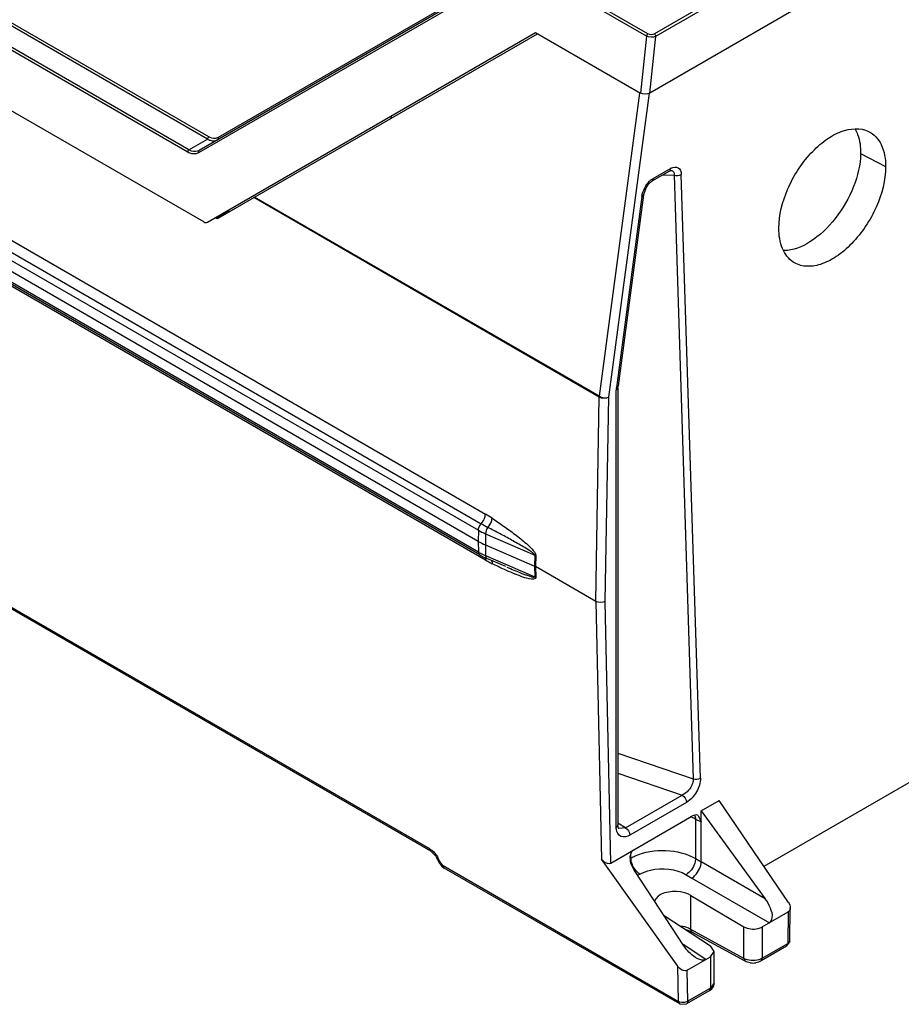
# Model space of a CAD drawing. Header units: inches. Extents: x 0 to 82.7, y 0 to 58.5.
# Tile 72 of 89: x 71.7 to 74.3, y 14.5 to 17.4. Entities that reach past the tile are written whole.
import ezdxf

# ---------------------------------------------------------------- set-up
doc = ezdxf.new("R2010")
doc.units = ezdxf.units.IN
doc.header["$LTSCALE"] = 4.547244
doc.header["$MEASUREMENT"] = 0
doc.layers.get('0').update_dxf_attribs({"linetype": 'CONTINUOUS'})

msp = doc.modelspace()

# ---------------------------------------------------------------- linework, layer by layer
at = {"color": 7, "linetype": 'CONTINUOUS'}
for p, q in [((72.1776, 17.0471), (68.0171, 19.4491)), ((72.1734, 17.0406), (68.013, 19.4426)), ((72.2225, 16.8325), (67.9841, 19.2795)), ((76.0253, 18.8135), (73.5628, 17.3918)), ((73.567, 17.3847), (76.0295, 18.8064)), ((76.0519, 18.6606), (73.5493, 17.2158)), ((68.4171, 18.6444), (73.0601, 15.9638)), ((68.3963, 18.5964), (73.0393, 15.9158)), ((68.4046, 18.6156), (73.0476, 15.935)), ((73.0387, 15.8827), (68.3958, 18.5633)), ((73.0394, 15.8509), (68.3965, 18.5315)), ((73.0435, 15.8423), (68.4005, 18.5228)), ((73.0604, 15.8271), (68.4174, 18.5077)), ((72.233, 17.0792), (71.2179, 17.6653)), ((72.2372, 17.0857), (71.222, 17.6718)), ((73.2186, 17.6343), (72.2654, 17.084)), ((73.2174, 17.6275), (72.2091, 17.0454)), ((72.2079, 17.0386), (73.1611, 17.5889)), ((73.5391, 17.3852), (73.1893, 17.5872)), ((73.5433, 17.3917), (73.1934, 17.5937)), ((68.5558, 17.4734), (72.8938, 14.9689)), ((72.8974, 14.9612), (68.5595, 17.4656)), ((72.233, 16.8318), (73.2096, 17.3957)), ((73.2096, 17.3957), (73.5214, 17.2157)), ((72.2649, 16.8437), (73.2152, 17.3924)), ((73.5391, 17.3852), (73.5214, 17.2157)), ((73.5493, 17.2158), (73.567, 17.3847)), ((73.3993, 16.3141), (73.5199, 17.2159)), ((73.4269, 16.3113), (73.5479, 17.2159)), ((72.1776, 17.0471), (72.233, 17.0792)), ((74.1764, 17.036), (74.2509, 16.9972)), ((73.6077, 16.9838), (73.5554, 16.9536)), ((73.559, 16.9617), (73.6113, 16.9919)), ((73.5878, 16.9723), (73.6214, 16.9718)), ((73.6214, 16.9718), (73.6785, 15.1767)), ((73.7, 15.1788), (73.6429, 16.9739)), ((73.5451, 16.9445), (73.5554, 16.9536)), ((73.3991, 16.3116), (72.3712, 16.9051)), ((73.3993, 16.3141), (72.3734, 16.9064)), ((73.5258, 16.9083), (73.4499, 16.3403)), ((73.5309, 16.9132), (73.4549, 16.3452)), ((73.5258, 16.9083), (73.5268, 16.914)), ((73.5309, 16.9132), (73.5307, 16.9117)), ((72.2571, 16.8458), (72.2599, 16.8442)), ((72.2599, 16.8442), (72.2874, 16.86)), ((72.2846, 16.8616), (72.2874, 16.86)), ((72.2886, 16.8598), (72.2877, 16.8602)), ((73.4499, 16.3403), (73.4495, 16.3376)), ((73.4545, 16.3396), (73.4549, 16.3452)), ((73.4545, 16.3396), (73.4545, 15.0397)), ((73.3891, 15.7041), (73.3991, 16.3116)), ((73.4169, 15.7041), (73.4269, 16.3113)), ((73.4493, 15.0324), (73.4493, 16.3323)), ((73.4495, 16.3376), (73.4494, 16.3349)), ((73.4494, 16.3349), (73.4496, 16.3326)), ((73.0393, 15.9158), (73.0387, 15.8827)), ((73.0607, 15.9051), (73.0601, 15.872)), ((73.0607, 15.9051), (73.207, 15.842)), ((73.0387, 15.8827), (73.0394, 15.8509)), ((73.0601, 15.872), (73.2065, 15.809)), ((73.0601, 15.872), (73.0608, 15.8402)), ((73.207, 15.842), (73.2065, 15.809)), ((73.06, 15.8308), (73.0604, 15.8271)), ((73.0608, 15.8402), (73.2072, 15.7771)), ((73.1207, 15.8075), (73.0648, 15.8316)), ((73.2102, 15.8404), (73.2097, 15.8077)), ((73.2065, 15.809), (73.2072, 15.7771)), ((73.3891, 15.7041), (73.2097, 15.8077)), ((73.2097, 15.8076), (73.2104, 15.7755)), ((73.3891, 15.7041), (73.4055, 14.938)), ((73.4336, 14.9261), (73.4169, 15.7041)), ((74.6458, 15.3528), (73.889, 14.9158)), ((73.4545, 15.2532), (73.6785, 15.1767)), ((73.4545, 15.1935), (73.6458, 15.1282)), ((73.4772, 15.0309), (73.6458, 15.1282)), ((73.7023, 15.0812), (73.7555, 15.112)), ((73.9616, 14.8091), (73.7555, 15.112)), ((73.6583, 15.1065), (73.4897, 15.0092)), ((73.7023, 15.0812), (73.8925, 14.8197)), ((73.7023, 14.9295), (73.7023, 15.0812)), ((73.4336, 14.9261), (73.6745, 15.0652)), ((73.6854, 15.0566), (73.7023, 15.049)), ((73.6854, 15.0566), (73.6854, 14.9394)), ((73.6929, 15.0677), (73.7023, 15.049)), ((73.4772, 15.0309), (73.4545, 15.0449)), ((73.455, 15.0342), (73.4545, 15.0396)), ((73.4772, 15.0309), (73.4574, 15.0289)), ((73.4574, 15.0289), (73.4574, 15.0289)), ((72.8974, 14.9612), (72.9123, 14.9467)), ((72.9123, 14.9467), (72.9161, 14.9406)), ((72.9161, 14.9406), (72.9191, 14.9416)), ((72.9247, 14.9249), (72.9161, 14.9406)), ((72.9277, 14.9258), (72.9191, 14.9416)), ((73.6323, 14.6189), (73.4055, 14.938)), ((73.4931, 14.9407), (73.491, 14.9395)), ((73.4931, 14.9407), (73.4931, 14.9538)), ((73.6854, 14.9394), (73.7023, 14.9295)), ((72.9247, 14.9249), (72.9277, 14.9258)), ((72.9247, 14.9249), (72.9295, 14.9181)), ((72.9295, 14.9181), (72.9377, 14.9112)), ((72.9341, 14.919), (73.6345, 14.5146)), ((73.6382, 14.5068), (72.9377, 14.9112)), ((73.8925, 14.8197), (73.7023, 14.9295)), ((73.6508, 14.6801), (73.5055, 14.9004)), ((73.52, 14.8931), (73.5123, 14.8886)), ((73.6573, 14.8913), (73.6743, 14.8814)), ((73.6743, 14.8814), (73.905, 14.7482)), ((73.671, 14.8294), (73.8288, 14.7367)), ((73.671, 14.7288), (73.671, 14.8294)), ((73.9658, 14.6945), (73.9672, 14.7923)), ((73.5916, 14.7699), (73.7303, 14.6798)), ((73.8838, 14.736), (73.9614, 14.7808)), ((73.9614, 14.7808), (73.96, 14.6868)), ((73.8288, 14.6424), (73.671, 14.7288)), ((73.6746, 14.7208), (73.671, 14.7288)), ((73.8288, 14.6424), (73.8288, 14.7367)), ((73.8838, 14.736), (73.8838, 14.6428)), ((73.6693, 14.7235), (73.6746, 14.7208)), ((73.6747, 14.7207), (73.6746, 14.7208)), ((73.8325, 14.6342), (73.6747, 14.7207)), ((73.7162, 14.6392), (73.6481, 14.6842)), ((73.7411, 14.6634), (73.7303, 14.6798)), ((73.9563, 14.6787), (73.8801, 14.6347)), ((73.8838, 14.6428), (73.96, 14.6868)), ((73.9563, 14.6787), (73.9564, 14.6787)), ((73.9564, 14.6787), (73.9655, 14.6917)), ((73.9564, 14.6787), (73.96, 14.6868)), ((73.9658, 14.6945), (73.96, 14.6868)), ((73.9655, 14.6917), (73.9658, 14.6946)), ((73.6604, 14.607), (73.7296, 14.647)), ((73.7296, 14.647), (73.7411, 14.6634)), ((73.7296, 14.647), (73.7296, 14.5537)), ((73.7411, 14.5698), (73.7411, 14.6634)), ((73.8288, 14.6424), (73.8325, 14.6342)), ((73.8331, 14.6403), (73.8288, 14.6424)), ((73.8838, 14.6428), (73.8795, 14.6406)), ((73.8838, 14.6428), (73.8801, 14.6347)), ((73.6345, 14.5146), (73.6323, 14.6189)), ((73.6624, 14.5149), (73.6604, 14.607)), ((73.7296, 14.5537), (73.6624, 14.5149)), ((73.7296, 14.5537), (73.7259, 14.5456)), ((73.7411, 14.5698), (73.7296, 14.5537)), ((73.7259, 14.5456), (73.6587, 14.5068)), ((73.6382, 14.5068), (73.6401, 14.5059)), ((73.6401, 14.5059), (73.6587, 14.5068))]:
    msp.add_line(p, q, dxfattribs=at)
for points in [[(73.6077, 16.9838), (73.6097, 16.9848), (73.6118, 16.9856)], [(73.6118, 16.9856), (73.6129, 16.9858), (73.613, 16.9858)], [(73.5307, 16.9117), (73.5382, 16.9345), (73.5451, 16.9445)], [(72.2904, 16.8593), (72.2895, 16.8595), (72.2886, 16.8598)], [(73.3991, 16.3116), (73.3991, 16.3124), (73.3992, 16.3133), (73.3993, 16.3141)], [(73.2102, 15.8404), (73.2092, 15.841), (73.2081, 15.8415), (73.207, 15.842)], [(73.2065, 15.809), (73.2076, 15.8086), (73.2087, 15.8081), (73.2097, 15.8077)], [(73.2072, 15.7771), (73.2083, 15.7766), (73.2094, 15.7761), (73.2104, 15.7755)], [(73.4574, 15.0289), (73.4565, 15.03), (73.455, 15.0342)]]:
    msp.add_lwpolyline(points, dxfattribs=at)
for centre, radius, start, end in [((73.6323, 16.9556), 0.0419, 118.3715, 120.022), ((72.865, 15.6253), 0.3907, 56.5678, 60.0458), ((73.319, 16.407), 0.5444, 240.0948, 242.4508), ((73.1352, 16.0169), 0.1917, 240.0218, 242.3303), ((73.1398, 16.0092), 0.1927, 240.0129, 242.3369), ((73.1445, 16.035), 0.212, 242.3652, 246.7485), ((73.1455, 16.02), 0.2049, 242.336, 244.5589), ((73.1501, 16.0297), 0.2156, 244.5534, 246.117), ((73.2683, 16.1871), 0.4157, 239.9859, 240.213), ((73.2685, 16.1874), 0.4161, 240.2131, 241.057), ((73.1526, 16.0353), 0.2218, 246.1123, 246.6783), ((73.2379, 16.1315), 0.3523, 241.0123, 243.4713), ((73.617, 14.9099), 0.1619, 69.0671, 70.971), ((73.6231, 14.9255), 0.1452, 64.6052, 69.118), ((73.8559, 14.6828), 0.0542, 261.5427, 279.1131)]:
    msp.add_arc(centre, radius, start, end, dxfattribs=at)
for centre, major_axis, ratio, start_param, end_param in [((72.26, 16.8523), (-0.00478, 0.00861), 0.588332, 2.366178, 3.15157), ((72.2246, 16.8497), (-0.0072, 0.0184), 0.654433, -3.828436, -3.043047), ((73.6744, 15.0329), (0.0196, 0.0343), 0.576029, 0.056112, 0.780791)]:
    msp.add_ellipse(centre, major_axis=major_axis, ratio=ratio, start_param=start_param, end_param=end_param, dxfattribs=at)
for points in [[(73.5433, 17.3917), (73.5415, 17.3907), (73.539, 17.3882), (73.5402, 17.3865)], [(73.567, 17.3847), (73.5588, 17.3803), (73.5472, 17.3807), (73.5391, 17.3852)], [(73.5628, 17.3918), (73.5572, 17.3885), (73.5489, 17.3885), (73.5433, 17.3917)], [(73.5628, 17.3918), (73.5646, 17.3908), (73.5674, 17.3877), (73.5659, 17.3863)], [(73.5493, 17.2158), (73.5413, 17.2111), (73.5295, 17.211), (73.5214, 17.2157)], [(72.7802, 17.1477), (72.7807, 17.1449), (72.7797, 17.141), (72.7772, 17.1395)], [(72.2372, 17.0857), (72.2369, 17.0837), (72.2357, 17.0801), (72.2338, 17.0807)], [(72.2567, 17.0811), (72.2501, 17.0803), (72.243, 17.0824), (72.2372, 17.0857)], [(72.2654, 17.084), (72.2627, 17.0825), (72.2597, 17.0815), (72.2567, 17.0811)], [(72.1776, 17.0471), (72.1758, 17.0461), (72.1733, 17.0436), (72.1745, 17.0419)], [(73.6103, 16.9867), (73.6111, 16.9883), (73.6113, 16.9901), (73.6113, 16.9919)], [(73.613, 16.9858), (73.6144, 16.9857), (73.6159, 16.9854), (73.6172, 16.9846)], [(73.5375, 16.9396), (73.5416, 16.9463), (73.5468, 16.9525), (73.5528, 16.9574)], [(73.5528, 16.9574), (73.5548, 16.959), (73.5569, 16.9604), (73.559, 16.9617)], [(73.5554, 16.9536), (73.5579, 16.9551), (73.559, 16.9587), (73.559, 16.9617)], [(73.6214, 16.9718), (73.6282, 16.9695), (73.6368, 16.9701), (73.6429, 16.9739)], [(73.5268, 16.914), (73.5288, 16.923), (73.5326, 16.9317), (73.5375, 16.9396)], [(73.5309, 16.9132), (73.5306, 16.9109), (73.528, 16.9092), (73.5258, 16.9083)], [(72.2959, 16.868), (72.2964, 16.8651), (72.2952, 16.8612), (72.2927, 16.8598)], [(72.2877, 16.8602), (72.2897, 16.8614), (72.2914, 16.8634), (72.2925, 16.8654)], [(73.4269, 16.3113), (73.4188, 16.3068), (73.4071, 16.307), (73.3991, 16.3116)], [(73.4539, 16.3369), (73.453, 16.335), (73.4512, 16.3334), (73.4493, 16.3323)], [(73.0393, 15.9158), (73.0394, 15.9228), (73.0429, 15.9299), (73.0476, 15.935)], [(73.0393, 15.9158), (73.0462, 15.9118), (73.0534, 15.9083), (73.0607, 15.9051)], [(73.0672, 15.9243), (73.0634, 15.9187), (73.0608, 15.9119), (73.0607, 15.9051)], [(73.0387, 15.8827), (73.0456, 15.8787), (73.0528, 15.8752), (73.0601, 15.872)], [(73.0394, 15.8509), (73.0395, 15.8477), (73.0407, 15.8439), (73.0435, 15.8423)], [(73.0784, 15.8243), (73.0796, 15.8218), (73.0803, 15.819), (73.0805, 15.8162)], [(73.1166, 15.799), (73.1045, 15.8045), (73.0925, 15.8103), (73.0805, 15.8162)], [(73.4169, 15.7041), (73.4089, 15.6995), (73.3971, 15.6994), (73.3891, 15.7041)], [(73.6785, 15.1767), (73.6853, 15.1744), (73.6939, 15.175), (73.7, 15.1788)], [(73.6458, 15.1282), (73.6531, 15.124), (73.6583, 15.1149), (73.6583, 15.1065)], [(73.6822, 15.0684), (73.6831, 15.0669), (73.6837, 15.0652), (73.6842, 15.0634)], [(73.6842, 15.0634), (73.6848, 15.0612), (73.6852, 15.0589), (73.6854, 15.0566)], [(73.4493, 15.0324), (73.4519, 15.0339), (73.4545, 15.0367), (73.4545, 15.0397)], [(73.4498, 15.0258), (73.4495, 15.028), (73.4493, 15.0302), (73.4493, 15.0324)], [(73.4772, 15.0309), (73.4844, 15.0267), (73.4897, 15.0175), (73.4897, 15.0092)], [(72.8938, 14.9689), (72.8971, 14.967), (72.9002, 14.9646), (72.9031, 14.962)], [(72.8974, 14.9612), (72.895, 14.9626), (72.8938, 14.9661), (72.8938, 14.9689)], [(72.9031, 14.962), (72.9063, 14.9592), (72.9092, 14.956), (72.9118, 14.9527)], [(72.9118, 14.9527), (72.9145, 14.9492), (72.917, 14.9454), (72.9191, 14.9416)], [(73.4931, 14.9407), (73.4972, 14.943), (73.5014, 14.9452), (73.5057, 14.9471)], [(72.9277, 14.9258), (72.9288, 14.924), (72.9299, 14.9218), (72.9317, 14.9207)], [(72.9377, 14.9112), (72.9353, 14.9127), (72.9341, 14.9161), (72.9341, 14.919)], [(73.5088, 14.9027), (73.5058, 14.9061), (73.5032, 14.9099), (73.5009, 14.9138)], [(73.52, 14.893), (73.5158, 14.8956), (73.5121, 14.899), (73.5088, 14.9027)], [(73.9672, 14.7922), (73.9672, 14.788), (73.9651, 14.783), (73.9614, 14.7808)], [(73.9616, 14.8091), (73.9649, 14.8042), (73.9673, 14.7981), (73.9672, 14.7922)], [(73.6561, 14.7282), (73.6606, 14.727), (73.665, 14.7254), (73.6693, 14.7235)], [(73.6839, 14.6456), (73.6706, 14.6544), (73.6596, 14.6668), (73.6508, 14.6801)], [(73.848, 14.6292), (73.8426, 14.63), (73.8373, 14.6316), (73.8325, 14.6342)], [(73.8565, 14.6361), (73.8485, 14.6361), (73.8404, 14.6373), (73.8331, 14.6403)], [(73.8795, 14.6406), (73.8723, 14.6375), (73.8643, 14.6362), (73.8565, 14.6361)], [(73.8801, 14.6347), (73.8753, 14.6319), (73.8699, 14.6302), (73.8645, 14.6293)], [(73.7259, 14.5456), (73.7318, 14.549), (73.737, 14.5545), (73.7394, 14.5608)], [(73.7394, 14.5608), (73.7405, 14.5637), (73.7411, 14.5668), (73.7411, 14.5698)], [(73.6345, 14.5146), (73.6346, 14.5117), (73.6357, 14.5083), (73.6382, 14.5068)], [(73.6391, 14.5127), (73.6375, 14.5131), (73.636, 14.5138), (73.6345, 14.5146)], [(73.6485, 14.5114), (73.6453, 14.5113), (73.6421, 14.5117), (73.6391, 14.5127)], [(73.6624, 14.5149), (73.6583, 14.5125), (73.6532, 14.5114), (73.6485, 14.5114)], [(73.6624, 14.5149), (73.6624, 14.512), (73.6613, 14.5083), (73.6587, 14.5068)]]:
    msp.add_open_spline(points, degree=3, dxfattribs=at)
for points, knots in [([(73.9332, 16.8138), (73.9332, 16.8533), (73.9548, 16.9351), (74.0104, 17.0223), (74.07, 17.0766), (74.1252, 17.109), (74.1759, 17.114), (74.2002, 17.102)], [0, 0, 0, 0, 0.269409, 0.560665, 0.695734, 0.814669, 1, 1, 1, 1]), ([(74.1601, 17.108), (74.1629, 17.1032), (74.1737, 17.0807), (74.1767, 17.0552), (74.1764, 17.036)], [0, 0, 0, 0, 0.225292, 1, 1, 1, 1]), ([(74.2002, 17.102), (74.2165, 17.094), (74.2449, 17.0607), (74.2508, 17.0194), (74.2508, 16.9972)], [0, 0, 0, 0, 0.44886, 1, 1, 1, 1]), ([(72.233, 17.0792), (72.2357, 17.0777), (72.2453, 17.0731), (72.2576, 17.0734), (72.2642, 17.0772)], [0, 0, 0, 0, 0.282988, 1, 1, 1, 1]), ([(72.2654, 17.084), (72.2659, 17.0828), (72.2674, 17.0807), (72.265, 17.0786), (72.2642, 17.0789)], [0, 0, 0, 0, 0.599741, 1, 1, 1, 1]), ([(72.2091, 17.0454), (72.2024, 17.0415), (72.1899, 17.041), (72.1802, 17.0456), (72.1776, 17.0471)], [0, 0, 0, 0, 0.719448, 1, 1, 1, 1]), ([(72.2091, 17.0454), (72.2082, 17.0449), (72.2063, 17.0432), (72.2075, 17.0406), (72.2084, 17.04)], [0, 0, 0, 0, 0.473082, 1, 1, 1, 1]), ([(72.2079, 17.0386), (72.203, 17.0358), (72.1906, 17.0331), (72.1789, 17.0375), (72.1734, 17.0406)], [0, 0, 0, 0, 0.468438, 1, 1, 1, 1]), ([(74.1764, 17.036), (74.1759, 17.0026), (74.1588, 16.9328), (74.106, 16.8416), (74.0357, 16.7724), (73.9761, 16.7476), (73.9494, 16.7474)], [0, 0, 0, 0, 0.254648, 0.535613, 0.795747, 1, 1, 1, 1]), ([(73.6077, 16.9838), (73.6083, 16.9841), (73.6093, 16.985), (73.61, 16.9861), (73.6103, 16.9867)], [0, 0, 0, 0, 0.484388, 1, 1, 1, 1]), ([(73.6124, 16.9925), (73.6187, 16.9959), (73.6374, 16.9992), (73.6426, 16.9812), (73.6429, 16.9739)], [0, 0, 0, 0, 0.495978, 1, 1, 1, 1]), ([(73.6172, 16.9846), (73.62, 16.983), (73.6221, 16.9777), (73.6216, 16.9732), (73.6214, 16.9718)], [0, 0, 0, 0, 0.70275, 1, 1, 1, 1]), ([(74.2508, 16.9972), (74.2509, 16.9564), (74.2282, 16.872), (74.1694, 16.783), (74.1075, 16.7291), (74.0603, 16.7048), (74.0145, 16.6975), (73.9865, 16.7061), (73.9757, 16.7134)], [0, 0, 0, 0, 0.271604, 0.563992, 0.698, 0.814559, 0.913111, 1, 1, 1, 1]), ([(73.9757, 16.7134), (73.9617, 16.7227), (73.9384, 16.7552), (73.9332, 16.7933), (73.9332, 16.8138)], [0, 0, 0, 0, 0.451041, 1, 1, 1, 1]), ([(73.453, 16.3421), (73.4526, 16.3418), (73.4516, 16.3411), (73.4505, 16.3406), (73.4499, 16.3403)], [0, 0, 0, 0, 0.472006, 1, 1, 1, 1]), ([(73.4549, 16.3452), (73.4548, 16.3446), (73.4544, 16.3435), (73.4535, 16.3425), (73.453, 16.3421)], [0, 0, 0, 0, 0.469276, 1, 1, 1, 1]), ([(73.4545, 16.3396), (73.4545, 16.3391), (73.4544, 16.3382), (73.4541, 16.3374), (73.4539, 16.3369)], [0, 0, 0, 0, 0.491601, 1, 1, 1, 1]), ([(73.3993, 16.3141), (73.4056, 16.3105), (73.4156, 16.3088), (73.4249, 16.3106), (73.4269, 16.3113)], [0, 0, 0, 0, 0.770691, 1, 1, 1, 1]), ([(73.0476, 15.935), (73.0531, 15.941), (73.0585, 15.9508), (73.06, 15.9614), (73.0601, 15.9638)], [0, 0, 0, 0, 0.768531, 1, 1, 1, 1]), ([(73.0672, 15.9243), (73.0725, 15.93), (73.078, 15.9391), (73.08, 15.9491), (73.0802, 15.9514)], [0, 0, 0, 0, 0.773258, 1, 1, 1, 1]), ([(73.0802, 15.9514), (73.0917, 15.9437), (73.1148, 15.9281), (73.1488, 15.9033), (73.1774, 15.8808), (73.1981, 15.8606), (73.2096, 15.8481), (73.2102, 15.8404)], [0, 0, 0, 0, 0.239684, 0.483619, 0.734556, 0.865347, 1, 1, 1, 1]), ([(73.207, 15.842), (73.2068, 15.8439), (73.2033, 15.8466), (73.1979, 15.8509), (73.1876, 15.8577), (73.1731, 15.8666), (73.1555, 15.8768), (73.132, 15.8899), (73.1026, 15.9058), (73.079, 15.9182), (73.0672, 15.9243)], [0, 0, 0, 0, 0.035255, 0.06847, 0.132973, 0.259511, 0.384466, 0.508539, 0.755023, 1, 1, 1, 1]), ([(73.0589, 15.8344), (73.0592, 15.8339), (73.0596, 15.8327), (73.0599, 15.8315), (73.06, 15.8308)], [0, 0, 0, 0, 0.487111, 1, 1, 1, 1]), ([(73.0608, 15.8402), (73.0608, 15.8392), (73.0611, 15.836), (73.0628, 15.8325), (73.0648, 15.8316)], [0, 0, 0, 0, 0.31422, 1, 1, 1, 1]), ([(73.2104, 15.7755), (73.2101, 15.7688), (73.1853, 15.7712), (73.1598, 15.781), (73.133, 15.7915), (73.1166, 15.799)], [0, 0, 0, 0, 0.201612, 0.457128, 1, 1, 1, 1]), ([(73.124, 15.8061), (73.1311, 15.8031), (73.1451, 15.7971), (73.1626, 15.7899), (73.1768, 15.7845), (73.187, 15.7808), (73.1962, 15.7778), (73.2018, 15.7765), (73.207, 15.7756), (73.2072, 15.7771)], [0, 0, 0, 0, 0.258525, 0.514962, 0.641954, 0.767576, 0.890645, 0.948962, 1, 1, 1, 1]), ([(73.6785, 15.1767), (73.6786, 15.172), (73.6746, 15.1521), (73.6597, 15.1345), (73.6458, 15.1282)], [0, 0, 0, 0, 0.236816, 1, 1, 1, 1]), ([(73.7, 15.1788), (73.7005, 15.1645), (73.6905, 15.136), (73.6707, 15.1138), (73.6583, 15.1065)], [0, 0, 0, 0, 0.49883, 1, 1, 1, 1]), ([(73.4897, 15.0092), (73.482, 15.0048), (73.4615, 14.9987), (73.4509, 15.0176), (73.4498, 15.0258)], [0, 0, 0, 0, 0.519518, 1, 1, 1, 1]), ([(73.5055, 14.9004), (73.4987, 14.9109), (73.488, 14.9307), (73.4921, 14.9599), (73.5012, 14.9652)], [0, 0, 0, 0, 0.543131, 1, 1, 1, 1]), ([(73.5057, 14.9471), (73.5339, 14.9597), (73.5968, 14.9688), (73.659, 14.9546), (73.6854, 14.9394)], [0, 0, 0, 0, 0.504087, 1, 1, 1, 1]), ([(73.4055, 14.938), (73.4072, 14.9357), (73.4138, 14.9279), (73.427, 14.9223), (73.4336, 14.9261)], [0, 0, 0, 0, 0.275565, 1, 1, 1, 1]), ([(73.5009, 14.9138), (73.4997, 14.916), (73.4955, 14.9244), (73.4931, 14.9338), (73.4931, 14.9407)], [0, 0, 0, 0, 0.267181, 1, 1, 1, 1]), ([(73.6854, 14.9394), (73.6852, 14.9349), (73.6814, 14.9163), (73.6696, 14.8988), (73.6573, 14.8914)], [0, 0, 0, 0, 0.239006, 1, 1, 1, 1]), ([(72.9317, 14.9207), (72.932, 14.9206), (72.9326, 14.9203), (72.9332, 14.9203), (72.9335, 14.9204)], [0, 0, 0, 0, 0.511088, 1, 1, 1, 1]), ([(73.52, 14.8931), (73.5297, 14.8986), (73.5739, 14.9147), (73.6265, 14.9092), (73.6573, 14.8913)], [0, 0, 0, 0, 0.238954, 1, 1, 1, 1]), ([(73.6743, 14.8814), (73.6782, 14.8838), (73.6923, 14.8964), (73.7018, 14.9151), (73.7023, 14.9295)], [0, 0, 0, 0, 0.239177, 1, 1, 1, 1]), ([(73.671, 14.8294), (73.6619, 14.835), (73.6268, 14.8473), (73.5699, 14.8375), (73.5626, 14.8107)], [0, 0, 0, 0, 0.277494, 1, 1, 1, 1]), ([(73.905, 14.7482), (73.9099, 14.7511), (73.9169, 14.7677), (73.9086, 14.7933), (73.8987, 14.8112), (73.8925, 14.8197)], [0, 0, 0, 0, 0.219124, 0.596884, 1, 1, 1, 1]), ([(73.671, 14.7288), (73.6689, 14.73), (73.6597, 14.7346), (73.6496, 14.7373), (73.6419, 14.7385)], [0, 0, 0, 0, 0.232024, 1, 1, 1, 1]), ([(73.8288, 14.7367), (73.8411, 14.7295), (73.8622, 14.7274), (73.8799, 14.7338), (73.8838, 14.736)], [0, 0, 0, 0, 0.761066, 1, 1, 1, 1]), ([(73.7162, 14.6392), (73.7092, 14.6352), (73.6958, 14.6383), (73.6865, 14.6439), (73.6839, 14.6456)], [0, 0, 0, 0, 0.72656, 1, 1, 1, 1]), ([(73.6604, 14.607), (73.6538, 14.6032), (73.6406, 14.6088), (73.634, 14.6166), (73.6323, 14.6189)], [0, 0, 0, 0, 0.724436, 1, 1, 1, 1])]:
    msp.add_open_spline(points, degree=3, knots=knots, dxfattribs=at)

doc.saveas('drawing.dxf')
